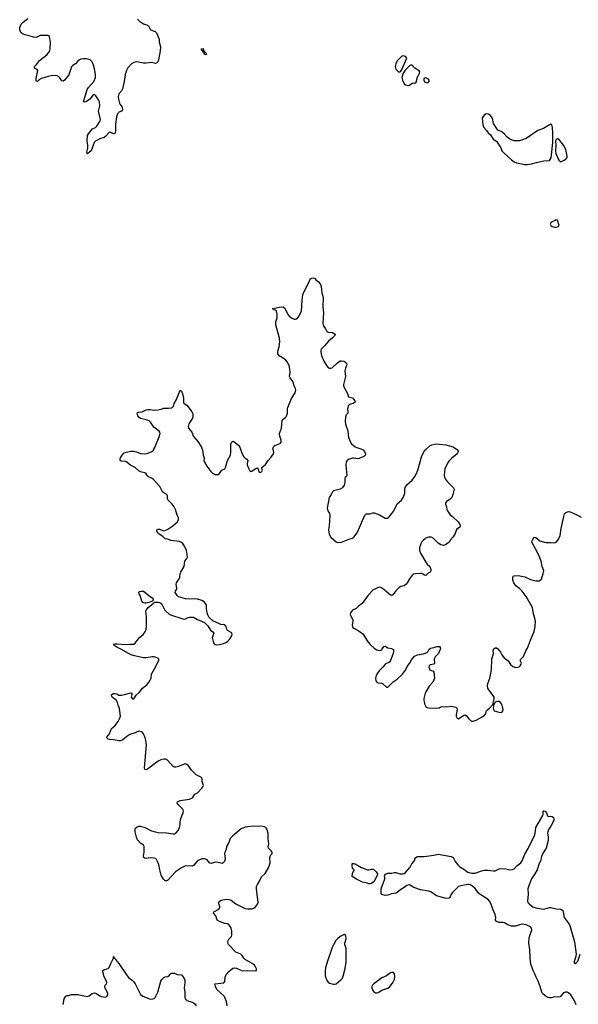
# Model space of a CAD drawing. Header units: inches. Extents: x 2005975 to 2217453, y 644152 to 846769.
# Tile 104 of 162: x 2094869 to 2103096, y 771830 to 786318. Entities that reach past the tile are written whole.
import ezdxf

# ---------------------------------------------------------------- set-up
doc = ezdxf.new("R2010")
doc.units = ezdxf.units.IN
doc.header["$MEASUREMENT"] = 0
for name, color, linetype in [('C0797', 7, 'Continuous'), ('C0798', 7, 'Continuous'), ('C1707', 7, 'Continuous'), ('C1708', 7, 'Continuous')]:
    doc.layers.add(name, color=color, linetype=linetype)

msp = doc.modelspace()

# ---------------------------------------------------------------- linework, layer by layer
at = {"layer": 'C0797', "color": 6}
for points, elevation in [([(2097925, 771810), (2097915, 771870), (2097890, 771933), (2097878, 771950), (2097772, 772050), (2097752, 772090), (2097742, 772130), (2097875, 772145), (2097890, 772165), (2097895, 772230), (2097910, 772270), (2097948, 772312), (2098010, 772360), (2098030, 772366), (2098063, 772363), (2098150, 772325), (2098230, 772328), (2098337, 772323), (2098359, 772330), (2098357, 772350), (2098339, 772390), (2098322, 772410), (2098295, 772430), (2098190, 772490), (2098170, 772510), (2098144, 772550), (2098127, 772567), (2098050, 772597), (2097945, 772710), (2097932, 772730), (2097932, 772750), (2097938, 772770), (2097950, 772791), (2097989, 772830), (2097992, 772848), (2097995, 772910), (2097982, 772950), (2097961, 772990), (2097942, 773010), (2097930, 773016), (2097890, 773021), (2097810, 773047), (2097777, 773070), (2097758, 773130), (2097724, 773170), (2097728, 773190), (2097803, 773230), (2097817, 773250), (2097815, 773270), (2097801, 773310), (2097802, 773330), (2097812, 773350), (2097838, 773362), (2097910, 773377), (2097950, 773373), (2097983, 773363), (2098050, 773308), (2098190, 773242), (2098230, 773235), (2098290, 773236), (2098316, 773244), (2098339, 773261), (2098366, 773294), (2098380, 773330), (2098355, 773530), (2098358, 773562), (2098370, 773593), (2098408, 773652), (2098430, 773704), (2098483, 773757), (2098539, 773850), (2098556, 773910), (2098554, 773990), (2098570, 774030), (2098585, 774050), (2098589, 774070), (2098575, 774090), (2098534, 774130), (2098529, 774149), (2098540, 774190), (2098526, 774270), (2098528, 774350), (2098516, 774396), (2098492, 774432), (2098470, 774444), (2098448, 774448), (2098310, 774454), (2098190, 774436), (2098130, 774410), (2098009, 774310), (2097971, 774270), (2097950, 774210), (2097917, 774150), (2097909, 774110), (2097890, 774070), (2097887, 774050), (2097895, 773965), (2097886, 773934), (2097868, 773912), (2097850, 773903), (2097790, 773919), (2097750, 773921), (2097690, 773904), (2097670, 773909), (2097630, 773954), (2097610, 773967), (2097590, 773973), (2097550, 773969), (2097490, 773941), (2097430, 773872), (2097415, 773865), (2097310, 773870), (2097250, 773839), (2097162, 773778), (2097050, 773656), (2097030, 773648), (2097010, 773649), (2096986, 773670), (2096952, 773730), (2096931, 773810), (2096916, 773890), (2096901, 773930), (2096882, 773962), (2096870, 773974), (2096843, 773983), (2096790, 773986), (2096730, 773977), (2096710, 773980), (2096697, 773990), (2096694, 774010), (2096701, 774070), (2096702, 774150), (2096690, 774170), (2096650, 774203), (2096606, 774250), (2096587, 774290), (2096568, 774370), (2096572, 774410), (2096577, 774423), (2096598, 774442), (2096630, 774452), (2096650, 774451), (2096710, 774434), (2096810, 774383), (2096910, 774358), (2097032, 774352), (2097130, 774337), (2097150, 774340), (2097170, 774350), (2097203, 774390), (2097223, 774430), (2097232, 774470), (2097232, 774510), (2097237, 774543), (2097255, 774605), (2097277, 774650), (2097280, 774670), (2097277, 774690), (2097264, 774710), (2097201, 774770), (2097189, 774789), (2097195, 774810), (2097230, 774831), (2097370, 774849), (2097415, 774870), (2097450, 774921), (2097490, 774944), (2097553, 775010), (2097568, 775030), (2097574, 775050), (2097554, 775110), (2097554, 775150), (2097548, 775168), (2097470, 775206), (2097397, 775277), (2097350, 775350), (2097310, 775368), (2097290, 775365), (2097210, 775331), (2097170, 775321), (2097150, 775321), (2097130, 775330), (2097044, 775424), (2097016, 775436), (2096990, 775438), (2096950, 775428), (2096910, 775408), (2096750, 775289), (2096730, 775280), (2096710, 775284), (2096706, 775310), (2096739, 775650), (2096729, 775710), (2096716, 775750), (2096690, 775811), (2096678, 775830), (2096661, 775841), (2096630, 775848), (2096610, 775844), (2096570, 775825), (2096490, 775798), (2096448, 775772), (2096390, 775721), (2096353, 775707), (2096330, 775707), (2096250, 775722), (2096190, 775725), (2096172, 775732), (2096154, 775750), (2096159, 775770), (2096192, 775808), (2096223, 775890), (2096270, 775930), (2096321, 775990), (2096341, 776030), (2096352, 776070), (2096341, 776181), (2096319, 776230), (2096310, 776273), (2096290, 776305), (2096233, 776350), (2096223, 776370), (2096227, 776390), (2096250, 776403), (2096270, 776405), (2096298, 776398), (2096330, 776380), (2096370, 776380), (2096413, 776387), (2096485, 776410), (2096513, 776413), (2096521, 776410), (2096522, 776390), (2096511, 776350), (2096530, 776325), (2096550, 776327), (2096583, 776377), (2096630, 776419), (2096679, 776481), (2096742, 776530), (2096787, 776590), (2096806, 776630), (2096810, 776690), (2096877, 776810), (2096916, 776896), (2096917, 776910), (2096905, 776925), (2096850, 776944), (2096825, 776945), (2096730, 776930), (2096690, 776930), (2096559, 776959), (2096510, 776974), (2096470, 776991), (2096358, 777058), (2096290, 777090), (2096261, 777110), (2096253, 777130), (2096270, 777135), (2096304, 777136), (2096430, 777123), (2096490, 777130), (2096532, 777128), (2096550, 777131), (2096570, 777143), (2096630, 777225), (2096688, 777270), (2096716, 777310), (2096731, 777350), (2096736, 777396), (2096739, 777530), (2096728, 777612), (2096734, 777630), (2096767, 777673), (2096836, 777730), (2096841, 777739), (2096854, 777746), (2096910, 777748), (2096930, 777745), (2096950, 777732), (2096969, 777710), (2097009, 777629), (2097069, 777570), (2097090, 777559), (2097270, 777500), (2097290, 777498), (2097310, 777504), (2097350, 777524), (2097370, 777528), (2097430, 777525), (2097490, 777492), (2097590, 777450), (2097640, 777400), (2097677, 777337), (2097713, 777310), (2097730, 777290), (2097706, 777230), (2097707, 777210), (2097722, 777150), (2097733, 777133), (2097745, 777125), (2097770, 777120), (2097810, 777124), (2097870, 777139), (2097907, 777153), (2097931, 777170), (2097970, 777212), (2097992, 777250), (2097997, 777270), (2097995, 777290), (2097983, 777303), (2097931, 777331), (2097921, 777350), (2097910, 777389), (2097890, 777412), (2097870, 777419), (2097850, 777415), (2097830, 777418), (2097810, 777427), (2097715, 777475), (2097660, 777520), (2097634, 777570), (2097620, 777650), (2097619, 777710), (2097589, 777750), (2097550, 777774), (2097490, 777791), (2097450, 777798), (2097370, 777792), (2097310, 777798), (2097210, 777827), (2097190, 777844), (2097161, 777890), (2097163, 777910), (2097174, 777926), (2097181, 777950), (2097174, 778010), (2097179, 778030), (2097220, 778090), (2097228, 778110), (2097234, 778170), (2097240, 778190), (2097292, 778270), (2097300, 778350), (2097331, 778389), (2097338, 778410), (2097337, 778450), (2097325, 778510), (2097290, 778583), (2097270, 778610), (2097250, 778627), (2097218, 778638), (2097093, 778653), (2097050, 778674), (2097010, 778681), (2096975, 778715), (2096910, 778756), (2096887, 778793), (2096889, 778811), (2096910, 778823), (2096930, 778822), (2096990, 778796), (2097010, 778801), (2097050, 778821), (2097122, 778870), (2097192, 778930), (2097210, 778963), (2097210, 778990), (2097186, 779030), (2097166, 779110), (2097145, 779150), (2097116, 779190), (2097057, 779250), (2097047, 779270), (2097045, 779310), (2097034, 779330), (2096990, 779354), (2096972, 779370), (2096950, 779422), (2096932, 779450), (2096836, 779556), (2096810, 779573), (2096764, 779590), (2096745, 779610), (2096730, 779638), (2096713, 779653), (2096670, 779660), (2096630, 779677), (2096570, 779729), (2096503, 779763), (2096430, 779818), (2096363, 779823), (2096349, 779830), (2096350, 779850), (2096356, 779870), (2096378, 779910), (2096410, 779943), (2096443, 779957), (2096504, 779970), (2096550, 779968), (2096590, 779960), (2096650, 779934), (2096712, 779928), (2096747, 779933), (2096816, 779964), (2096838, 779982), (2096847, 780000)], 400), ([(2097557, 780000), (2097560, 779990), (2097569, 779911), (2097584, 779870), (2097583, 779830), (2097590, 779810), (2097625, 779750), (2097684, 779670), (2097710, 779647), (2097748, 779628), (2097770, 779624), (2097790, 779626), (2097810, 779639), (2097829, 779671), (2097848, 779692), (2097890, 779710), (2097901, 779730), (2097931, 779830), (2097972, 779910), (2097979, 779950), (2097978, 780000)], 400), ([(2098121, 780000), (2098147, 779930), (2098170, 779885), (2098190, 779864), (2098214, 779850), (2098227, 779830), (2098218, 779790), (2098219, 779770), (2098242, 779710), (2098260, 779680), (2098270, 779671), (2098290, 779675), (2098350, 779720), (2098370, 779721), (2098379, 779710), (2098390, 779666), (2098410, 779657), (2098430, 779664), (2098437, 779670), (2098443, 779690), (2098436, 779710), (2098437, 779730), (2098490, 779772), (2098526, 779834), (2098570, 779878), (2098605, 779930), (2098610, 779950), (2098600, 780000)], 400), ([(2099910, 780000), (2099928, 779990), (2099946, 779966), (2099960, 779930), (2099959, 779910), (2099939, 779890), (2099870, 779860), (2099850, 779857), (2099790, 779865), (2099770, 779864), (2099712, 779848), (2099690, 779832), (2099679, 779810), (2099674, 779770), (2099688, 779612), (2099681, 779599), (2099660, 779580), (2099656, 779570), (2099657, 779510), (2099649, 779470), (2099625, 779435), (2099610, 779422), (2099588, 779412), (2099490, 779384), (2099474, 779370), (2099455, 779330), (2099427, 779290), (2099398, 779130), (2099408, 779090), (2099430, 779050), (2099436, 779030), (2099427, 778873), (2099417, 778810), (2099427, 778750), (2099450, 778703), (2099530, 778635), (2099550, 778626), (2099610, 778630), (2099730, 778679), (2099770, 778688), (2099790, 778706), (2099839, 778770), (2099954, 779026), (2099974, 779046), (2100000, 779048)], 400), ([(2100000, 777850), (2099913, 777727), (2099858, 777690), (2099824, 777656), (2099772, 777628), (2099742, 777590), (2099736, 777570), (2099740, 777550), (2099775, 777490), (2099777, 777470), (2099766, 777410), (2099776, 777376), (2099790, 777363), (2099870, 777322), (2099922, 777282), (2099990, 777173), (2100000, 777161)], 400), ([(2100000, 773607), (2099970, 773620), (2099918, 773630), (2099830, 773670), (2099766, 773710), (2099770, 773754), (2099793, 773807), (2099793, 773810), (2099771, 773831), (2099764, 773876), (2099765, 773895), (2099770, 773900), (2099790, 773904), (2099810, 773896), (2099904, 773844), (2099990, 773810), (2100000, 773809)], 300), ([(2095511, 771829), (2095526, 771910), (2095550, 771952), (2095570, 771962), (2095590, 771962), (2095630, 771975), (2095730, 771977), (2095790, 771960), (2095870, 771947), (2095890, 771953), (2095935, 771990), (2095970, 771998), (2096002, 771990), (2096050, 771953), (2096070, 771944), (2096130, 771936), (2096153, 771947), (2096165, 771970), (2096165, 771990), (2096156, 772016), (2096127, 772070), (2096123, 772090), (2096128, 772110), (2096146, 772134), (2096152, 772150), (2096147, 772170), (2096113, 772233), (2096092, 772308), (2096092, 772328), (2096116, 772344), (2096150, 772350), (2096170, 772359), (2096187, 772373), (2096210, 772433), (2096250, 772510), (2096250, 772532), (2096254, 772530), (2096254, 772510), (2096270, 772507), (2096278, 772490), (2096330, 772430), (2096450, 772247), (2096470, 772226), (2096527, 772186), (2096550, 772161), (2096570, 772131), (2096650, 771975), (2096685, 771950), (2096748, 771928), (2096790, 771908), (2096830, 771910), (2096850, 771918), (2096862, 771930), (2096905, 772010), (2096950, 772170), (2096964, 772196), (2096990, 772225), (2097010, 772234), (2097050, 772238), (2097068, 772252), (2097090, 772279), (2097110, 772291), (2097150, 772291), (2097190, 772271), (2097250, 772264), (2097277, 772237), (2097299, 772190), (2097300, 772150), (2097289, 772071), (2097302, 772010), (2097299, 771930), (2097304, 771910), (2097330, 771885), (2097410, 771860), (2097431, 771850), (2097452, 771832), (2097470, 771806)], 400)]:
    msp.add_lwpolyline(points, dxfattribs=dict(at, elevation=elevation))
at = {"layer": 'C0797', "color": 6, "elevation": 400}
for points in [[(2096710, 777731), (2096684, 777744), (2096670, 777763), (2096644, 777844), (2096627, 777870), (2096620, 777890), (2096624, 777896), (2096635, 777905), (2096658, 777910), (2096690, 777907), (2096710, 777897), (2096770, 777846), (2096822, 777810), (2096835, 777790), (2096831, 777769), (2096819, 777761), (2096770, 777744), (2096730, 777732)], [(2099650, 772857), (2099590, 772826), (2099550, 772796), (2099526, 772770), (2099490, 772707), (2099470, 772667), (2099453, 772607), (2099410, 772496), (2099374, 772370), (2099368, 772312), (2099368, 772250), (2099390, 772181), (2099410, 772155), (2099430, 772143), (2099490, 772125), (2099510, 772125), (2099530, 772131), (2099601, 772190), (2099624, 772216), (2099635, 772245), (2099661, 772359), (2099677, 772450), (2099679, 772550), (2099675, 772650), (2099659, 772710), (2099659, 772730), (2099675, 772795), (2099670, 772842)]]:
    msp.add_lwpolyline(points, close=True, dxfattribs=at)
at = {"layer": 'C0798', "color": 6, "elevation": 400}
for points in [[(2096605, 786325), (2096635, 786295), (2096690, 786257), (2096750, 786240), (2096765, 786230), (2096794, 786170), (2096865, 786145), (2096885, 786125), (2096922, 786030), (2096924, 785990), (2096941, 785921), (2096939, 785861), (2096913, 785727), (2096902, 785698), (2096890, 785681), (2096870, 785674), (2096810, 785687), (2096730, 785678), (2096690, 785679), (2096590, 785700), (2096549, 785690), (2096514, 785670), (2096461, 785610), (2096441, 785570), (2096424, 785510), (2096409, 785410), (2096381, 785299), (2096367, 785273), (2096330, 785225), (2096318, 785190), (2096322, 785150), (2096339, 785090), (2096349, 785069), (2096377, 785030), (2096385, 784990), (2096370, 784970), (2096330, 784956), (2096323, 784950), (2096309, 784931), (2096294, 784890), (2096278, 784782), (2096279, 784690), (2096273, 784647), (2096250, 784641), (2096210, 784657), (2096190, 784657), (2096177, 784650), (2096137, 784603), (2096114, 784586), (2096050, 784566), (2095985, 784530), (2095968, 784510), (2095921, 784390), (2095870, 784344), (2095861, 784350), (2095856, 784370), (2095872, 784430), (2095872, 784470), (2095862, 784530), (2095868, 784612), (2095882, 784638), (2095920, 784690), (2095943, 784710), (2095987, 784733), (2096004, 784750), (2096056, 784830), (2096059, 784850), (2096032, 784970), (2096051, 785050), (2096043, 785110), (2096030, 785141), (2095990, 785200), (2095970, 785218), (2095950, 785214), (2095901, 785150), (2095870, 785122), (2095850, 785109), (2095830, 785103), (2095810, 785110), (2095863, 785290), (2095881, 785319), (2095960, 785410), (2095985, 785470), (2095987, 785510), (2095973, 785593), (2095957, 785650), (2095937, 785697), (2095928, 785710), (2095906, 785726), (2095850, 785743), (2095810, 785743), (2095770, 785738), (2095750, 785730), (2095726, 785710), (2095690, 785668), (2095650, 785643), (2095630, 785623), (2095593, 785507), (2095530, 785427), (2095510, 785416), (2095490, 785421), (2095462, 785461), (2095440, 785480), (2095421, 785490), (2095390, 785495), (2095332, 785492), (2095290, 785483), (2095188, 785452), (2095162, 785438), (2095130, 785411), (2095114, 785414), (2095110, 785430), (2095111, 785451), (2095137, 785570), (2095125, 785585), (2095085, 785605), (2095086, 785630), (2095119, 785661), (2095160, 785720), (2095270, 785803), (2095306, 785850), (2095318, 785890), (2095325, 785985), (2095310, 786069), (2095284, 786084), (2095193, 786087), (2095170, 786084), (2095110, 786057), (2095070, 786059), (2095010, 786081), (2094950, 786095), (2094911, 786111), (2094886, 786130), (2094869, 786169), (2094869, 786210), (2094890, 786250), (2094920, 786280), (2094990, 786334)], [(2098600, 780000), (2098599, 780010), (2098605, 780035), (2098627, 780053), (2098700, 780080), (2098710, 780087), (2098718, 780102), (2098720, 780130), (2098699, 780190), (2098695, 780230), (2098724, 780310), (2098737, 780423), (2098750, 780440), (2098788, 780472), (2098803, 780497), (2098814, 780530), (2098813, 780590), (2098819, 780610), (2098874, 780746), (2098925, 780830), (2098935, 780870), (2098932, 780890), (2098911, 780931), (2098890, 780993), (2098850, 781050), (2098843, 781070), (2098850, 781130), (2098849, 781170), (2098843, 781210), (2098829, 781250), (2098810, 781285), (2098790, 781308), (2098750, 781337), (2098690, 781370), (2098670, 781404), (2098670, 781442), (2098690, 781505), (2098702, 781578), (2098695, 781630), (2098641, 781830), (2098642, 781870), (2098660, 781930), (2098661, 781990), (2098649, 782029), (2098630, 782045), (2098609, 782050), (2098603, 782063), (2098590, 782070), (2098650, 782077), (2098690, 782089), (2098750, 782092), (2098773, 782073), (2098819, 781979), (2098842, 781950), (2098870, 781929), (2098910, 781913), (2098930, 781912), (2098950, 781919), (2098974, 781946), (2099017, 782030), (2099031, 782189), (2099041, 782270), (2099052, 782308), (2099129, 782451), (2099141, 782490), (2099150, 782503), (2099170, 782516), (2099190, 782520), (2099215, 782515), (2099228, 782488), (2099270, 782459), (2099294, 782430), (2099307, 782390), (2099318, 782298), (2099337, 782230), (2099335, 782095), (2099343, 782004), (2099333, 781850), (2099336, 781830), (2099346, 781806), (2099372, 781770), (2099390, 781728), (2099410, 781719), (2099474, 781714), (2099490, 781708), (2099514, 781690), (2099511, 781670), (2099469, 781630), (2099415, 781590), (2099359, 781521), (2099307, 781470), (2099302, 781450), (2099302, 781430), (2099315, 781375), (2099350, 781296), (2099388, 781230), (2099407, 781207), (2099430, 781193), (2099450, 781190), (2099470, 781197), (2099550, 781271), (2099590, 781297), (2099610, 781301), (2099650, 781296), (2099679, 781270), (2099686, 781250), (2099684, 781230), (2099667, 781190), (2099657, 781150), (2099665, 781070), (2099663, 781050), (2099637, 780950), (2099639, 780930), (2099654, 780894), (2099692, 780830), (2099711, 780771), (2099770, 780754), (2099807, 780710), (2099810, 780690), (2099780, 780670), (2099724, 780656), (2099706, 780634), (2099695, 780590), (2099702, 780550), (2099700, 780530), (2099677, 780503), (2099668, 780472), (2099664, 780410), (2099668, 780368), (2099702, 780270), (2099712, 780170), (2099734, 780110), (2099758, 780078), (2099810, 780035), (2099850, 780017), (2099910, 780000), (2099910, 780000)], [(2096847, 780000), (2096859, 780021), (2096922, 780178), (2096937, 780230), (2096934, 780250), (2096924, 780264), (2096845, 780325), (2096795, 780395), (2096775, 780415), (2096730, 780432), (2096650, 780449), (2096630, 780463), (2096610, 780490), (2096603, 780510), (2096600, 780530), (2096604, 780536), (2096618, 780542), (2096675, 780550), (2096730, 780579), (2096756, 780584), (2096790, 780584), (2096850, 780573), (2096910, 780577), (2096954, 780586), (2096990, 780604), (2097060, 780600), (2097110, 780608), (2097132, 780630), (2097143, 780670), (2097178, 780730), (2097230, 780865), (2097250, 780851), (2097270, 780796), (2097282, 780750), (2097283, 780683), (2097291, 780670), (2097330, 780644), (2097350, 780623), (2097405, 780550), (2097417, 780517), (2097420, 780490), (2097413, 780453), (2097362, 780370), (2097351, 780330), (2097355, 780310), (2097405, 780250), (2097430, 780183), (2097493, 780110), (2097547, 780027), (2097557, 780000)], [(2097978, 780000), (2097977, 780030), (2097981, 780070), (2097990, 780097), (2098010, 780115), (2098030, 780108), (2098090, 780058), (2098110, 780030), (2098121, 780000)]]:
    msp.add_lwpolyline(points, dxfattribs=at)
msp.add_lwpolyline([(2097610, 785802), (2097590, 785808), (2097582, 785842), (2097570, 785846), (2097562, 785862), (2097546, 785870), (2097546, 785890), (2097570, 785894), (2097578, 785858), (2097590, 785854), (2097594, 785834), (2097611, 785830), (2097618, 785810)], close=True, dxfattribs=at)
at = {"layer": 'C1707', "color": 6}
for points, elevation in [([(2101303, 780000), (2101313, 779993), (2101325, 779970), (2101323, 779950), (2101310, 779930), (2101233, 779867), (2101190, 779821), (2101170, 779791), (2101130, 779710), (2101119, 779610), (2101125, 779585), (2101146, 779546), (2101170, 779516), (2101260, 779430), (2101266, 779410), (2101248, 779330), (2101232, 779290), (2101210, 779265), (2101154, 779230), (2101139, 779210), (2101140, 779190), (2101156, 779150), (2101162, 779110), (2101169, 779090), (2101210, 779034), (2101244, 779010), (2101326, 778930), (2101353, 778890), (2101357, 778870), (2101349, 778851), (2101304, 778816), (2101282, 778758), (2101254, 778710), (2101215, 778665), (2101193, 778630), (2101142, 778590), (2101110, 778583), (2101070, 778592), (2101030, 778617), (2100952, 778692), (2100930, 778702), (2100910, 778705), (2100890, 778703), (2100850, 778687), (2100810, 778655), (2100788, 778630), (2100759, 778550), (2100759, 778510), (2100774, 778470), (2100850, 778338), (2100870, 778309), (2100909, 778270), (2100916, 778256), (2100924, 778230), (2100924, 778210), (2100912, 778190), (2100885, 778175), (2100850, 778142), (2100830, 778144), (2100790, 778169), (2100770, 778171), (2100696, 778164), (2100670, 778158), (2100655, 778150), (2100608, 778092), (2100576, 778030), (2100559, 778010), (2100530, 777990), (2100484, 777976), (2100457, 777963), (2100407, 777913), (2100370, 777861), (2100350, 777846), (2100330, 777849), (2100230, 777936), (2100190, 777963), (2100170, 777968), (2100150, 777963), (2100070, 777926), (2100000, 777850), (2100000, 777850)], 400), ([(2100000, 779048), (2100031, 779049), (2100070, 779062), (2100090, 779062), (2100170, 779032), (2100250, 778984), (2100278, 778982), (2100290, 778985), (2100310, 779002), (2100351, 779050), (2100378, 779090), (2100430, 779193), (2100491, 779250), (2100518, 779290), (2100543, 779350), (2100539, 779410), (2100544, 779436), (2100570, 779472), (2100650, 779542), (2100690, 779596), (2100710, 779630), (2100734, 779690), (2100790, 779902), (2100836, 779984), (2100854, 780000)], 400), ([(2100000, 777161), (2100030, 777126), (2100090, 777072), (2100130, 777048), (2100170, 777037), (2100190, 777042), (2100202, 777050), (2100230, 777096), (2100250, 777098), (2100290, 777076), (2100347, 777067), (2100372, 777050), (2100376, 777030), (2100368, 776990), (2100332, 776888), (2100313, 776867), (2100250, 776833), (2100222, 776798), (2100162, 776738), (2100137, 776703), (2100120, 776670), (2100109, 776630), (2100115, 776590), (2100128, 776568), (2100150, 776561), (2100197, 776557), (2100210, 776551), (2100270, 776495), (2100290, 776495), (2100370, 776575), (2100430, 776613), (2100508, 776690), (2100550, 776749), (2100577, 776803), (2100610, 776846), (2100639, 776901), (2100686, 776954), (2100730, 776974), (2100810, 776985), (2100870, 777007), (2100882, 777018), (2100902, 777058), (2100918, 777070), (2100970, 777079), (2101014, 777094), (2101030, 777096), (2101050, 777093), (2101065, 777070), (2101062, 777050), (2101039, 776990), (2100990, 776942), (2100977, 776923), (2100972, 776910), (2100979, 776850), (2100976, 776844), (2100966, 776834), (2100914, 776826), (2100899, 776810), (2100895, 776790), (2100910, 776750), (2100959, 776730), (2100970, 776716), (2100976, 776630), (2100970, 776606), (2100952, 776570), (2100900, 776510), (2100849, 776430), (2100842, 776410), (2100822, 776330), (2100822, 776310), (2100832, 776250), (2100850, 776213), (2100870, 776198), (2100890, 776192), (2101010, 776188), (2101048, 776192), (2101072, 776208), (2101090, 776213), (2101153, 776207), (2101230, 776215), (2101290, 776205), (2101309, 776190), (2101313, 776170), (2101296, 776090), (2101298, 776070), (2101310, 776041), (2101330, 776031), (2101410, 776087), (2101430, 776088), (2101450, 776075), (2101484, 776030), (2101510, 776007), (2101530, 775999), (2101550, 775997), (2101590, 776010), (2101690, 776066), (2101721, 776090), (2101735, 776110), (2101746, 776154), (2101788, 776190), (2101830, 776238), (2101839, 776241), (2101858, 776322), (2101855, 776355), (2101776, 776456), (2101763, 776483), (2101759, 776510), (2101763, 776550), (2101791, 776630), (2101816, 776750), (2101821, 776910), (2101846, 776990), (2101844, 777036), (2101850, 777061), (2101874, 777074), (2101890, 777074), (2101910, 777063), (2101952, 777010), (2101972, 776972), (2101988, 776950), (2102006, 776930), (2102064, 776884), (2102099, 776830), (2102130, 776800), (2102170, 776787), (2102210, 776789), (2102225, 776795), (2102241, 776810), (2102255, 776835), (2102257, 776850), (2102241, 776890), (2102251, 776910), (2102287, 776950), (2102322, 777030), (2102350, 777070), (2102391, 777190), (2102444, 777316), (2102460, 777390), (2102464, 777470), (2102458, 777510), (2102438, 777578), (2102421, 777670), (2102330, 777830), (2102269, 777910), (2102231, 777951), (2102178, 777990), (2102145, 778030), (2102134, 778070), (2102131, 778110), (2102138, 778130), (2102150, 778136), (2102210, 778139), (2102310, 778122), (2102390, 778083), (2102470, 778060), (2102518, 778062), (2102534, 778070), (2102552, 778088), (2102580, 778170), (2102586, 778210), (2102564, 778270), (2102551, 778350), (2102511, 778451), (2102464, 778530), (2102413, 778630), (2102415, 778650), (2102430, 778681), (2102450, 778702), (2102470, 778697), (2102531, 778651), (2102616, 778624), (2102690, 778625), (2102730, 778621), (2102754, 778626), (2102779, 778641), (2102806, 778674), (2102830, 778730), (2102845, 778830), (2102881, 779010), (2102893, 779047), (2102911, 779069), (2102950, 779082), (2102977, 779077), (2103074, 779034), (2103139, 778999)], 400), ([(2103063, 771823), (2103033, 771890), (2102986, 771970), (2102950, 772001), (2102930, 772008), (2102905, 772010), (2102879, 772001), (2102830, 771942), (2102810, 771937), (2102750, 771938), (2102695, 771925), (2102670, 771926), (2102650, 771930), (2102610, 771953), (2102570, 771988), (2102557, 772010), (2102534, 772094), (2102505, 772170), (2102475, 772230), (2102453, 772290), (2102430, 772330), (2102398, 772419), (2102387, 772510), (2102383, 772630), (2102365, 772730), (2102370, 772810), (2102409, 772910), (2102412, 772928), (2102407, 772950), (2102390, 772971), (2102330, 773001), (2102270, 773010), (2102230, 773002), (2102170, 772980), (2102110, 772979), (2102058, 772998), (2102010, 773027), (2101990, 773032), (2101930, 773035), (2101889, 773049), (2101878, 773070), (2101880, 773110), (2101872, 773150), (2101836, 773230), (2101810, 773314), (2101790, 773348), (2101770, 773372), (2101690, 773421), (2101630, 773463), (2101575, 773535), (2101545, 773565), (2101510, 773587), (2101490, 773592), (2101467, 773593), (2101364, 773576), (2101330, 773563), (2101244, 773476), (2101225, 773450), (2101210, 773411), (2101201, 773399), (2101190, 773390), (2101170, 773386), (2101130, 773391), (2101010, 773426), (2100923, 773483), (2100895, 773495), (2100770, 773513), (2100675, 773550), (2100636, 773576), (2100610, 773586), (2100570, 773577), (2100530, 773548), (2100480, 773520), (2100430, 773476), (2100410, 773467), (2100345, 773455), (2100290, 773435), (2100252, 773432), (2100204, 773444), (2100195, 773455), (2100192, 773470), (2100194, 773530), (2100245, 773675), (2100248, 773690), (2100244, 773716), (2100248, 773732), (2100256, 773744), (2100290, 773762), (2100350, 773762), (2100390, 773772), (2100410, 773770), (2100470, 773748), (2100510, 773749), (2100530, 773755), (2100550, 773771), (2100618, 773850), (2100642, 773898), (2100675, 773930), (2100689, 773950), (2100689, 773970), (2100704, 773990), (2100730, 774004), (2100826, 774006), (2100970, 774025), (2101030, 774040), (2101225, 774005), (2101251, 773991), (2101283, 773930), (2101322, 773882), (2101353, 773853), (2101410, 773819), (2101470, 773774), (2101530, 773758), (2101578, 773762), (2101670, 773794), (2101710, 773802), (2101770, 773802), (2101848, 773792), (2101870, 773794), (2101930, 773825), (2101950, 773831), (2102030, 773826), (2102090, 773810), (2102125, 773815), (2102150, 773824), (2102193, 773870), (2102250, 773913), (2102270, 773942), (2102310, 774041), (2102359, 774121), (2102455, 774325), (2102462, 774350), (2102470, 774434), (2102575, 774610), (2102580, 774630), (2102577, 774663), (2102590, 774678), (2102610, 774670), (2102627, 774650), (2102642, 774602), (2102650, 774596), (2102690, 774601), (2102710, 774595), (2102730, 774579), (2102737, 774550), (2102735, 774535), (2102690, 774450), (2102659, 774401), (2102646, 774370), (2102644, 774350), (2102653, 774290), (2102650, 774242), (2102623, 774130), (2102586, 774074), (2102556, 774010), (2102543, 773950), (2102517, 773890), (2102492, 773810), (2102458, 773750), (2102405, 773675), (2102370, 773586), (2102355, 773530), (2102356, 773450), (2102347, 773350), (2102353, 773330), (2102370, 773307), (2102427, 773267), (2102471, 773251), (2102550, 773234), (2102590, 773232), (2102670, 773253), (2102690, 773254), (2102770, 773236), (2102832, 773232), (2102850, 773227), (2102866, 773210), (2102887, 773110), (2102949, 773030), (2102970, 772990), (2103041, 772750), (2103064, 772570), (2103061, 772539), (2103033, 772453), (2103035, 772435), (2103050, 772431), (2103070, 772444), (2103090, 772466), (2103125, 772570)], 300), ([(2100000, 773809), (2100010, 773807), (2100050, 773821), (2100070, 773821), (2100090, 773810), (2100121, 773781), (2100139, 773750), (2100136, 773724), (2100114, 773690), (2100090, 773636), (2100050, 773609), (2100030, 773601), (2100010, 773603), (2100000, 773607)], 300)]:
    msp.add_lwpolyline(points, dxfattribs=dict(at, elevation=elevation))
at = {"layer": 'C1707', "color": 6, "elevation": 400}
for points in [[(2101910, 776288), (2101881, 776279), (2101860, 776260), (2101853, 776247), (2101842, 776190), (2101846, 776166), (2101859, 776150), (2101890, 776138), (2101950, 776125), (2101970, 776128), (2101982, 776138), (2101987, 776170), (2101975, 776230), (2101965, 776250), (2101950, 776270), (2101930, 776285)], [(2100350, 772299), (2100330, 772293), (2100270, 772247), (2100201, 772219), (2100086, 772134), (2100066, 772110), (2100056, 772090), (2100056, 772070), (2100064, 772044), (2100080, 772020), (2100110, 771997), (2100130, 771997), (2100150, 772005), (2100203, 772037), (2100293, 772067), (2100315, 772085), (2100370, 772156), (2100390, 772195), (2100395, 772250), (2100385, 772285), (2100376, 772296)]]:
    msp.add_lwpolyline(points, close=True, dxfattribs=at)
at = {"layer": 'C1708', "color": 6, "elevation": 500}
for points in [[(2100510, 785784), (2100490, 785775), (2100428, 785712), (2100411, 785669), (2100401, 785630), (2100403, 785610), (2100411, 785590), (2100427, 785570), (2100450, 785553), (2100470, 785551), (2100481, 785559), (2100497, 785583), (2100570, 785750), (2100550, 785775), (2100530, 785782)], [(2100630, 785647), (2100610, 785638), (2100544, 785576), (2100515, 785530), (2100499, 785470), (2100505, 785430), (2100533, 785373), (2100550, 785362), (2100590, 785351), (2100610, 785357), (2100650, 785385), (2100670, 785388), (2100690, 785384), (2100710, 785398), (2100726, 785474), (2100759, 785530), (2100761, 785550), (2100750, 785564), (2100690, 785603), (2100647, 785647)], [(2100850, 785461), (2100830, 785459), (2100823, 785450), (2100819, 785430), (2100830, 785402), (2100852, 785392), (2100870, 785391), (2100890, 785399), (2100901, 785410), (2100901, 785430), (2100890, 785443)], [(2101750, 784935), (2101730, 784929), (2101710, 784914), (2101681, 784870), (2101688, 784772), (2101706, 784730), (2101744, 784690), (2101770, 784651), (2101803, 784623), (2101840, 784560), (2101890, 784532), (2101953, 784433), (2101971, 784390), (2101997, 784357), (2102070, 784296), (2102110, 784256), (2102150, 784227), (2102185, 784210), (2102308, 784188), (2102350, 784188), (2102405, 784195), (2102481, 784219), (2102590, 784242), (2102670, 784248), (2102681, 784259), (2102694, 784286), (2102703, 784330), (2102720, 784510), (2102723, 784650), (2102714, 784734), (2102704, 784770), (2102690, 784779), (2102670, 784772), (2102583, 784717), (2102501, 784690), (2102330, 784570), (2102230, 784535), (2102150, 784538), (2102124, 784544), (2102083, 784563), (2102050, 784589), (2102010, 784635), (2101970, 784669), (2101910, 784695), (2101845, 784790), (2101830, 784868), (2101804, 784910), (2101775, 784930)], [(2102790, 784567), (2102770, 784550), (2102762, 784530), (2102767, 784470), (2102759, 784390), (2102767, 784350), (2102809, 784249), (2102820, 784240), (2102830, 784232), (2102850, 784234), (2102890, 784249), (2102917, 784270), (2102930, 784290), (2102933, 784310), (2102914, 784410), (2102879, 784470), (2102810, 784558)], [(2102770, 783374), (2102756, 783364), (2102710, 783346), (2102691, 783330), (2102683, 783310), (2102691, 783290), (2102710, 783275), (2102747, 783267), (2102770, 783267), (2102803, 783277), (2102813, 783290), (2102789, 783369)]]:
    msp.add_lwpolyline(points, close=True, dxfattribs=at)
at = {"layer": 'C1708', "color": 6, "elevation": 400}
msp.add_lwpolyline([(2100854, 780000), (2100910, 780050), (2100938, 780062), (2101004, 780076), (2101144, 780064), (2101253, 780033), (2101303, 780000)], dxfattribs=at)

doc.saveas('drawing.dxf')
